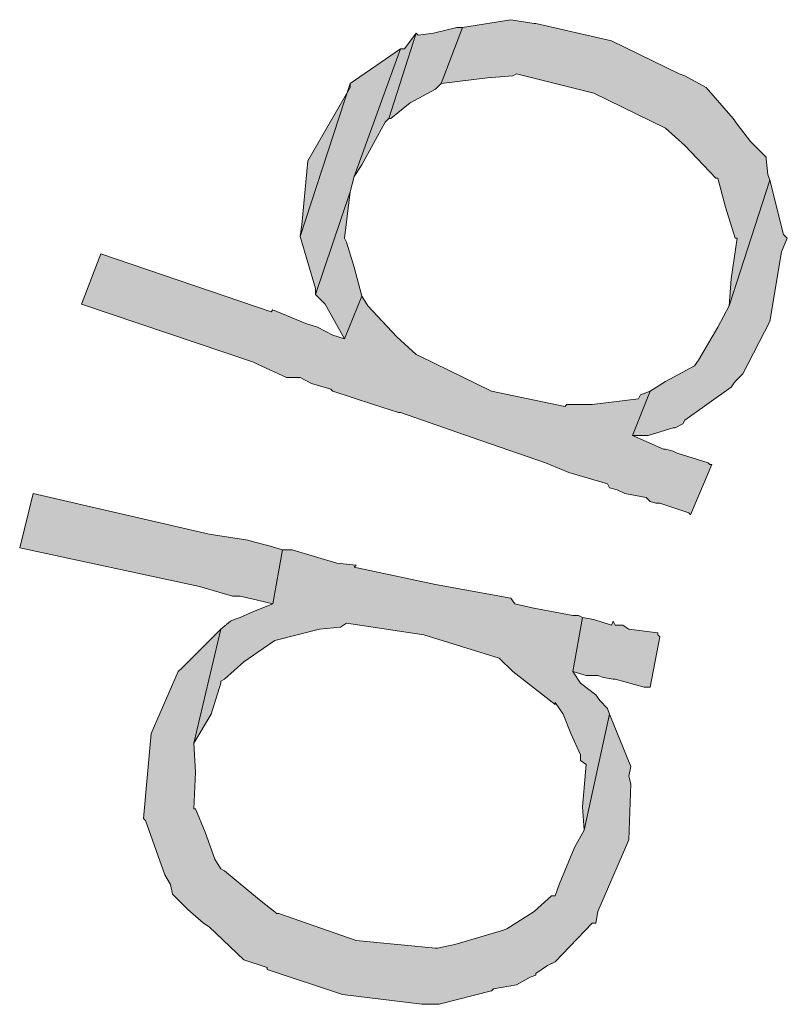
# Model space of a CAD drawing. Header units: millimetres. Extents: x -15 to 226, y -21 to 63.
# Tile 49 of 62: x 196.811 to 197.208, y -14.74 to -14.231. Entities that reach past the tile are written whole.
import ezdxf

# ---------------------------------------------------------------- set-up
doc = ezdxf.new("R2010")
doc.units = ezdxf.units.MM
doc.layers.add('STEMPEL', color=7, linetype='Continuous')

# ---------------------------------------------------------------- blocks, each defined once
blk = doc.blocks.new('2411')
at = {"layer": 'STEMPEL'}
for points in [[(-26.757, 5.104), (-26.758, 5.09), (-26.737, 5.155), (-26.738, 5.158), (-26.739, 5.166), (-26.739, 5.167), (-26.747, 5.175), (-26.754, 5.184), (-26.756, 5.187), (-26.77, 5.203), (-26.781, 5.209), (-26.784, 5.21), (-26.819, 5.227), (-26.858, 5.236), (-26.859, 5.236), (-26.871, 5.238), (-26.896, 5.234), (-26.907, 5.205), (-26.883, 5.208), (-26.87, 5.209), (-26.868, 5.21), (-26.828, 5.2), (-26.791, 5.182), (-26.781, 5.173), (-26.765, 5.156), (-26.764, 5.156), (-26.76, 5.141), (-26.755, 5.125), (-26.754, 5.125)], [(-26.757, 5.104), (-26.758, 5.09), (-26.737, 5.155), (-26.738, 5.158), (-26.739, 5.166), (-26.739, 5.167), (-26.747, 5.175), (-26.754, 5.184), (-26.756, 5.187), (-26.77, 5.203), (-26.781, 5.209), (-26.784, 5.21), (-26.819, 5.227), (-26.858, 5.236), (-26.859, 5.236), (-26.871, 5.238), (-26.896, 5.234), (-26.907, 5.205), (-26.883, 5.208), (-26.87, 5.209), (-26.868, 5.21), (-26.828, 5.2), (-26.791, 5.182), (-26.781, 5.173), (-26.765, 5.156), (-26.764, 5.156), (-26.76, 5.141), (-26.755, 5.125), (-26.754, 5.125)], [(-26.91, 5.202), (-26.907, 5.205), (-26.896, 5.234), (-26.899, 5.234), (-26.911, 5.231), (-26.919, 5.23), (-26.92, 5.231), (-26.934, 5.187), (-26.933, 5.187), (-26.923, 5.195)], [(-26.91, 5.202), (-26.907, 5.205), (-26.896, 5.234), (-26.899, 5.234), (-26.911, 5.231), (-26.919, 5.23), (-26.92, 5.231), (-26.934, 5.187), (-26.933, 5.187), (-26.923, 5.195)], [(-26.936, 5.185), (-26.934, 5.187), (-26.92, 5.231), (-26.926, 5.223), (-26.928, 5.223), (-26.952, 5.157), (-26.948, 5.163)], [(-26.936, 5.185), (-26.934, 5.187), (-26.92, 5.231), (-26.926, 5.223), (-26.928, 5.223), (-26.952, 5.157), (-26.948, 5.163)], [(-26.972, 5.099), (-26.972, 5.096), (-26.954, 5.149), (-26.952, 5.157), (-26.928, 5.223), (-26.954, 5.205), (-26.98, 5.126)], [(-26.972, 5.099), (-26.972, 5.096), (-26.954, 5.149), (-26.952, 5.157), (-26.928, 5.223), (-26.954, 5.205), (-26.98, 5.126)], [(-26.979, 5.132), (-26.98, 5.126), (-26.954, 5.205), (-26.954, 5.203), (-26.976, 5.165)], [(-26.979, 5.132), (-26.98, 5.126), (-26.954, 5.205), (-26.954, 5.203), (-26.976, 5.165)], [(-26.751, 5.055), (-26.737, 5.082), (-26.731, 5.118), (-26.728, 5.125), (-26.73, 5.127), (-26.737, 5.155), (-26.758, 5.09), (-26.764, 5.079), (-26.774, 5.062), (-26.776, 5.059), (-26.791, 5.051), (-26.799, 5.046), (-26.808, 5.023), (-26.8, 5.023), (-26.787, 5.027), (-26.786, 5.027), (-26.782, 5.029), (-26.781, 5.031), (-26.757, 5.048), (-26.755, 5.051)], [(-26.751, 5.055), (-26.737, 5.082), (-26.731, 5.118), (-26.728, 5.125), (-26.73, 5.127), (-26.737, 5.155), (-26.758, 5.09), (-26.764, 5.079), (-26.774, 5.062), (-26.776, 5.059), (-26.791, 5.051), (-26.799, 5.046), (-26.808, 5.023), (-26.8, 5.023), (-26.787, 5.027), (-26.786, 5.027), (-26.782, 5.029), (-26.781, 5.031), (-26.757, 5.048), (-26.755, 5.051)], [(-26.962, 5.082), (-26.957, 5.073), (-26.948, 5.095), (-26.952, 5.11), (-26.956, 5.123), (-26.957, 5.125), (-26.954, 5.149), (-26.972, 5.096), (-26.967, 5.091)], [(-26.962, 5.082), (-26.957, 5.073), (-26.948, 5.095), (-26.952, 5.11), (-26.956, 5.123), (-26.957, 5.125), (-26.954, 5.149), (-26.972, 5.096), (-26.967, 5.091)], [(-26.778, 4.982), (-26.767, 5.008), (-26.768, 5.008), (-26.769, 5.009), (-26.785, 5.014), (-26.787, 5.015), (-26.791, 5.016), (-26.792, 5.016), (-26.801, 5.02), (-26.808, 5.023), (-26.799, 5.046), (-26.804, 5.044), (-26.805, 5.042), (-26.829, 5.039), (-26.842, 5.039), (-26.843, 5.038), (-26.881, 5.046), (-26.918, 5.064), (-26.92, 5.065), (-26.93, 5.074), (-26.945, 5.09), (-26.948, 5.095), (-26.957, 5.073), (-26.963, 5.075), (-26.971, 5.079), (-26.977, 5.081), (-26.994, 5.088), (-26.995, 5.087), (-27.083, 5.117), (-27.093, 5.091), (-27.004, 5.061), (-27.002, 5.06), (-26.987, 5.053), (-26.981, 5.053), (-26.98, 5.053), (-26.974, 5.05), (-26.964, 5.047), (-26.963, 5.046), (-26.942, 5.039), (-26.929, 5.035), (-26.928, 5.035), (-26.891, 5.022), (-26.853, 5.009), (-26.851, 5.008), (-26.841, 5.004), (-26.821, 4.998), (-26.82, 4.996), (-26.816, 4.995), (-26.812, 4.993), (-26.801, 4.991), (-26.799, 4.989), (-26.796, 4.988), (-26.794, 4.988), (-26.779, 4.983)], [(-26.778, 4.982), (-26.767, 5.008), (-26.768, 5.008), (-26.769, 5.009), (-26.785, 5.014), (-26.787, 5.015), (-26.791, 5.016), (-26.792, 5.016), (-26.801, 5.02), (-26.808, 5.023), (-26.799, 5.046), (-26.804, 5.044), (-26.805, 5.042), (-26.829, 5.039), (-26.842, 5.039), (-26.843, 5.038), (-26.881, 5.046), (-26.918, 5.064), (-26.92, 5.065), (-26.93, 5.074), (-26.945, 5.09), (-26.948, 5.095), (-26.957, 5.073), (-26.963, 5.075), (-26.971, 5.079), (-26.977, 5.081), (-26.994, 5.088), (-26.995, 5.087), (-27.083, 5.117), (-27.093, 5.091), (-27.004, 5.061), (-27.002, 5.06), (-26.987, 5.053), (-26.981, 5.053), (-26.98, 5.053), (-26.974, 5.05), (-26.964, 5.047), (-26.963, 5.046), (-26.942, 5.039), (-26.929, 5.035), (-26.928, 5.035), (-26.891, 5.022), (-26.853, 5.009), (-26.851, 5.008), (-26.841, 5.004), (-26.821, 4.998), (-26.82, 4.996), (-26.816, 4.995), (-26.812, 4.993), (-26.801, 4.991), (-26.799, 4.989), (-26.796, 4.988), (-26.794, 4.988), (-26.779, 4.983)], [(-27.002, 4.938), (-26.994, 4.936), (-26.989, 4.964), (-26.996, 4.966), (-27.004, 4.968), (-27.007, 4.969), (-27.027, 4.972), (-27.118, 4.993), (-27.125, 4.965), (-27.032, 4.945), (-27.015, 4.94), (-27.012, 4.94), (-27.011, 4.94)], [(-27.002, 4.938), (-26.994, 4.936), (-26.989, 4.964), (-26.996, 4.966), (-27.004, 4.968), (-27.007, 4.969), (-27.027, 4.972), (-27.118, 4.993), (-27.125, 4.965), (-27.032, 4.945), (-27.015, 4.94), (-27.012, 4.94), (-27.011, 4.94)], [(-26.834, 4.831), (-26.833, 4.819), (-26.82, 4.879), (-26.821, 4.882), (-26.825, 4.886), (-26.827, 4.889), (-26.835, 4.895), (-26.839, 4.901), (-26.834, 4.929), (-26.836, 4.93), (-26.839, 4.93), (-26.86, 4.934), (-26.869, 4.936), (-26.871, 4.939), (-26.91, 4.946), (-26.952, 4.955), (-26.951, 4.956), (-26.961, 4.957), (-26.984, 4.964), (-26.989, 4.964), (-26.994, 4.936), (-27.004, 4.932), (-27.011, 4.929), (-27.014, 4.928), (-27.016, 4.927), (-27.021, 4.923), (-27.035, 4.864), (-27.026, 4.879), (-27.021, 4.895), (-27.021, 4.896), (-27.019, 4.897), (-27.009, 4.906), (-26.999, 4.913), (-26.993, 4.917), (-26.97, 4.923), (-26.959, 4.924), (-26.956, 4.926), (-26.916, 4.92), (-26.877, 4.908), (-26.87, 4.901), (-26.848, 4.884), (-26.848, 4.885), (-26.844, 4.879), (-26.84, 4.869), (-26.835, 4.858), (-26.835, 4.855), (-26.832, 4.853)], [(-26.834, 4.831), (-26.833, 4.819), (-26.82, 4.879), (-26.821, 4.882), (-26.825, 4.886), (-26.827, 4.889), (-26.835, 4.895), (-26.839, 4.901), (-26.834, 4.929), (-26.836, 4.93), (-26.839, 4.93), (-26.86, 4.934), (-26.869, 4.936), (-26.871, 4.939), (-26.91, 4.946), (-26.952, 4.955), (-26.951, 4.956), (-26.961, 4.957), (-26.984, 4.964), (-26.989, 4.964), (-26.994, 4.936), (-27.004, 4.932), (-27.011, 4.929), (-27.014, 4.928), (-27.016, 4.927), (-27.021, 4.923), (-27.035, 4.864), (-27.026, 4.879), (-27.021, 4.895), (-27.021, 4.896), (-27.019, 4.897), (-27.009, 4.906), (-26.999, 4.913), (-26.993, 4.917), (-26.97, 4.923), (-26.959, 4.924), (-26.956, 4.926), (-26.916, 4.92), (-26.877, 4.908), (-26.87, 4.901), (-26.848, 4.884), (-26.848, 4.885), (-26.844, 4.879), (-26.84, 4.869), (-26.835, 4.858), (-26.835, 4.855), (-26.832, 4.853)], [(-26.799, 4.893), (-26.794, 4.919), (-26.795, 4.92), (-26.795, 4.921), (-26.81, 4.923), (-26.813, 4.925), (-26.817, 4.925), (-26.818, 4.927), (-26.819, 4.925), (-26.828, 4.928), (-26.834, 4.929), (-26.839, 4.901), (-26.832, 4.899), (-26.826, 4.899), (-26.823, 4.898), (-26.818, 4.897), (-26.817, 4.897), (-26.802, 4.893)], [(-26.799, 4.893), (-26.794, 4.919), (-26.795, 4.92), (-26.795, 4.921), (-26.81, 4.923), (-26.813, 4.925), (-26.817, 4.925), (-26.818, 4.927), (-26.819, 4.925), (-26.828, 4.928), (-26.834, 4.929), (-26.839, 4.901), (-26.832, 4.899), (-26.826, 4.899), (-26.823, 4.898), (-26.818, 4.897), (-26.817, 4.897), (-26.802, 4.893)], [(-26.826, 4.777), (-26.81, 4.814), (-26.809, 4.843), (-26.81, 4.847), (-26.809, 4.852), (-26.82, 4.879), (-26.833, 4.819), (-26.838, 4.81), (-26.846, 4.791), (-26.848, 4.785), (-26.85, 4.785), (-26.859, 4.777), (-26.873, 4.768), (-26.876, 4.767), (-26.9, 4.76), (-26.909, 4.758), (-26.91, 4.758), (-26.951, 4.762), (-26.991, 4.776), (-26.992, 4.776), (-27.001, 4.783), (-27.019, 4.798), (-27.021, 4.799), (-27.024, 4.804), (-27.029, 4.818), (-27.034, 4.83), (-27.035, 4.83), (-27.034, 4.849), (-27.035, 4.864), (-27.021, 4.923), (-27.041, 4.903), (-27.043, 4.901), (-27.057, 4.869), (-27.061, 4.825), (-27.06, 4.824), (-27.05, 4.796), (-27.047, 4.791), (-27.046, 4.786), (-27.044, 4.784), (-27.038, 4.778), (-27.03, 4.771), (-27.027, 4.769), (-27.009, 4.752), (-26.997, 4.748), (-26.997, 4.747), (-26.958, 4.734), (-26.917, 4.729), (-26.908, 4.729), (-26.881, 4.736), (-26.88, 4.737), (-26.868, 4.739), (-26.861, 4.743), (-26.858, 4.744), (-26.858, 4.745), (-26.852, 4.749), (-26.848, 4.751), (-26.829, 4.771), (-26.827, 4.771)], [(-26.826, 4.777), (-26.81, 4.814), (-26.809, 4.843), (-26.81, 4.847), (-26.809, 4.852), (-26.82, 4.879), (-26.833, 4.819), (-26.838, 4.81), (-26.846, 4.791), (-26.848, 4.785), (-26.85, 4.785), (-26.859, 4.777), (-26.873, 4.768), (-26.876, 4.767), (-26.9, 4.76), (-26.909, 4.758), (-26.91, 4.758), (-26.951, 4.762), (-26.991, 4.776), (-26.992, 4.776), (-27.001, 4.783), (-27.019, 4.798), (-27.021, 4.799), (-27.024, 4.804), (-27.029, 4.818), (-27.034, 4.83), (-27.035, 4.83), (-27.034, 4.849), (-27.035, 4.864), (-27.021, 4.923), (-27.041, 4.903), (-27.043, 4.901), (-27.057, 4.869), (-27.061, 4.825), (-27.06, 4.824), (-27.05, 4.796), (-27.047, 4.791), (-27.046, 4.786), (-27.044, 4.784), (-27.038, 4.778), (-27.03, 4.771), (-27.027, 4.769), (-27.009, 4.752), (-26.997, 4.748), (-26.997, 4.747), (-26.958, 4.734), (-26.917, 4.729), (-26.908, 4.729), (-26.881, 4.736), (-26.88, 4.737), (-26.868, 4.739), (-26.861, 4.743), (-26.858, 4.744), (-26.858, 4.745), (-26.852, 4.749), (-26.848, 4.751), (-26.829, 4.771), (-26.827, 4.771)], [(-26.826, 4.777), (-26.81, 4.814), (-26.809, 4.843), (-26.81, 4.847), (-26.809, 4.852), (-26.82, 4.879), (-26.833, 4.819), (-26.838, 4.81), (-26.846, 4.791), (-26.848, 4.785), (-26.85, 4.785), (-26.859, 4.777), (-26.873, 4.768), (-26.876, 4.767), (-26.9, 4.76), (-26.909, 4.758), (-26.91, 4.758), (-26.951, 4.762), (-26.991, 4.776), (-26.992, 4.776), (-27.001, 4.783), (-27.019, 4.798), (-27.021, 4.799), (-27.024, 4.804), (-27.029, 4.818), (-27.034, 4.83), (-27.035, 4.83), (-27.034, 4.849), (-27.035, 4.864), (-27.021, 4.923), (-27.041, 4.903), (-27.043, 4.901), (-27.057, 4.869), (-27.061, 4.825), (-27.06, 4.824), (-27.05, 4.796), (-27.047, 4.791), (-27.046, 4.786), (-27.044, 4.784), (-27.038, 4.778), (-27.03, 4.771), (-27.027, 4.769), (-27.009, 4.752), (-26.997, 4.748), (-26.997, 4.747), (-26.958, 4.734), (-26.917, 4.729), (-26.908, 4.729), (-26.881, 4.736), (-26.88, 4.737), (-26.868, 4.739), (-26.861, 4.743), (-26.858, 4.744), (-26.858, 4.745), (-26.852, 4.749), (-26.848, 4.751), (-26.829, 4.771), (-26.827, 4.771)]]:
    blk.add_hatch(color=1, dxfattribs=at).paths.add_polyline_path(points)
at = {"layer": 'STEMPEL', "color": 1, "linetype": 'Continuous', "lineweight": 13, "flags": 128}
for points in [[(-26.757, 5.104), (-26.758, 5.09), (-26.737, 5.155), (-26.738, 5.158), (-26.739, 5.166), (-26.739, 5.167), (-26.739, 5.167), (-26.747, 5.175), (-26.747, 5.175), (-26.754, 5.184), (-26.756, 5.187), (-26.77, 5.203), (-26.781, 5.209), (-26.784, 5.21), (-26.819, 5.227), (-26.819, 5.227), (-26.858, 5.236), (-26.859, 5.236), (-26.871, 5.238), (-26.896, 5.234), (-26.907, 5.205), (-26.883, 5.208), (-26.87, 5.209), (-26.868, 5.21), (-26.828, 5.2), (-26.828, 5.2), (-26.791, 5.182), (-26.791, 5.182), (-26.781, 5.173), (-26.765, 5.156), (-26.764, 5.156), (-26.76, 5.141), (-26.755, 5.125), (-26.755, 5.125), (-26.754, 5.125), (-26.757, 5.104)], [(-26.757, 5.104), (-26.758, 5.09), (-26.737, 5.155), (-26.738, 5.158), (-26.739, 5.166), (-26.739, 5.167), (-26.739, 5.167), (-26.747, 5.175), (-26.747, 5.175), (-26.754, 5.184), (-26.756, 5.187), (-26.77, 5.203), (-26.781, 5.209), (-26.784, 5.21), (-26.819, 5.227), (-26.819, 5.227), (-26.858, 5.236), (-26.859, 5.236), (-26.871, 5.238), (-26.896, 5.234), (-26.907, 5.205), (-26.883, 5.208), (-26.87, 5.209), (-26.868, 5.21), (-26.828, 5.2), (-26.828, 5.2), (-26.791, 5.182), (-26.791, 5.182), (-26.781, 5.173), (-26.765, 5.156), (-26.764, 5.156), (-26.76, 5.141), (-26.755, 5.125), (-26.755, 5.125), (-26.754, 5.125), (-26.757, 5.104)], [(-26.91, 5.202), (-26.907, 5.205), (-26.896, 5.234), (-26.899, 5.234), (-26.911, 5.231), (-26.919, 5.23), (-26.92, 5.231), (-26.934, 5.187), (-26.933, 5.187), (-26.923, 5.195), (-26.91, 5.202)], [(-26.91, 5.202), (-26.907, 5.205), (-26.896, 5.234), (-26.899, 5.234), (-26.911, 5.231), (-26.919, 5.23), (-26.92, 5.231), (-26.934, 5.187), (-26.933, 5.187), (-26.923, 5.195), (-26.91, 5.202)], [(-26.936, 5.185), (-26.934, 5.187), (-26.92, 5.231), (-26.92, 5.231), (-26.926, 5.223), (-26.928, 5.223), (-26.952, 5.157), (-26.948, 5.163), (-26.936, 5.185)], [(-26.936, 5.185), (-26.934, 5.187), (-26.92, 5.231), (-26.92, 5.231), (-26.926, 5.223), (-26.928, 5.223), (-26.952, 5.157), (-26.948, 5.163), (-26.936, 5.185)], [(-26.972, 5.099), (-26.972, 5.096), (-26.954, 5.149), (-26.952, 5.157), (-26.928, 5.223), (-26.954, 5.205), (-26.98, 5.126), (-26.972, 5.099)], [(-26.972, 5.099), (-26.972, 5.096), (-26.954, 5.149), (-26.952, 5.157), (-26.928, 5.223), (-26.954, 5.205), (-26.98, 5.126), (-26.972, 5.099)], [(-26.979, 5.132), (-26.98, 5.126), (-26.954, 5.205), (-26.954, 5.203), (-26.976, 5.165), (-26.979, 5.132)], [(-26.979, 5.132), (-26.98, 5.126), (-26.954, 5.205), (-26.954, 5.203), (-26.976, 5.165), (-26.979, 5.132)], [(-26.751, 5.055), (-26.737, 5.082), (-26.731, 5.118), (-26.728, 5.125), (-26.73, 5.127), (-26.737, 5.155), (-26.758, 5.09), (-26.764, 5.079), (-26.774, 5.062), (-26.776, 5.059), (-26.776, 5.059), (-26.791, 5.051), (-26.799, 5.046), (-26.808, 5.023), (-26.8, 5.023), (-26.787, 5.027), (-26.787, 5.027), (-26.786, 5.027), (-26.782, 5.029), (-26.781, 5.031), (-26.757, 5.048), (-26.755, 5.051), (-26.751, 5.055)], [(-26.751, 5.055), (-26.737, 5.082), (-26.731, 5.118), (-26.728, 5.125), (-26.73, 5.127), (-26.737, 5.155), (-26.758, 5.09), (-26.764, 5.079), (-26.774, 5.062), (-26.776, 5.059), (-26.776, 5.059), (-26.791, 5.051), (-26.799, 5.046), (-26.808, 5.023), (-26.8, 5.023), (-26.787, 5.027), (-26.787, 5.027), (-26.786, 5.027), (-26.782, 5.029), (-26.781, 5.031), (-26.757, 5.048), (-26.755, 5.051), (-26.751, 5.055)], [(-26.962, 5.082), (-26.957, 5.073), (-26.948, 5.095), (-26.952, 5.11), (-26.956, 5.123), (-26.956, 5.123), (-26.957, 5.125), (-26.954, 5.149), (-26.972, 5.096), (-26.967, 5.091), (-26.967, 5.091), (-26.967, 5.091), (-26.962, 5.082)], [(-26.962, 5.082), (-26.957, 5.073), (-26.948, 5.095), (-26.952, 5.11), (-26.956, 5.123), (-26.956, 5.123), (-26.957, 5.125), (-26.954, 5.149), (-26.972, 5.096), (-26.967, 5.091), (-26.967, 5.091), (-26.967, 5.091), (-26.962, 5.082)], [(-26.778, 4.982), (-26.778, 4.982), (-26.767, 5.008), (-26.768, 5.008), (-26.769, 5.009), (-26.785, 5.014), (-26.787, 5.015), (-26.791, 5.016), (-26.792, 5.016), (-26.792, 5.016), (-26.801, 5.02), (-26.808, 5.023), (-26.799, 5.046), (-26.804, 5.044), (-26.805, 5.042), (-26.829, 5.039), (-26.842, 5.039), (-26.843, 5.038), (-26.881, 5.046), (-26.881, 5.046), (-26.918, 5.064), (-26.92, 5.065), (-26.93, 5.074), (-26.945, 5.09), (-26.948, 5.095), (-26.957, 5.073), (-26.963, 5.075), (-26.971, 5.079), (-26.971, 5.079), (-26.971, 5.079), (-26.977, 5.081), (-26.994, 5.088), (-26.995, 5.087), (-27.083, 5.117), (-27.093, 5.091), (-27.004, 5.061), (-27.002, 5.06), (-26.987, 5.053), (-26.981, 5.053), (-26.98, 5.053), (-26.98, 5.053), (-26.974, 5.05), (-26.964, 5.047), (-26.963, 5.046), (-26.942, 5.039), (-26.929, 5.035), (-26.928, 5.035), (-26.891, 5.022), (-26.891, 5.022), (-26.853, 5.009), (-26.851, 5.008), (-26.841, 5.004), (-26.821, 4.998), (-26.82, 4.996), (-26.816, 4.995), (-26.812, 4.993), (-26.801, 4.991), (-26.801, 4.991), (-26.799, 4.989), (-26.796, 4.988), (-26.794, 4.988), (-26.779, 4.983), (-26.778, 4.982)], [(-26.778, 4.982), (-26.778, 4.982), (-26.767, 5.008), (-26.768, 5.008), (-26.769, 5.009), (-26.785, 5.014), (-26.787, 5.015), (-26.791, 5.016), (-26.792, 5.016), (-26.792, 5.016), (-26.801, 5.02), (-26.808, 5.023), (-26.799, 5.046), (-26.804, 5.044), (-26.805, 5.042), (-26.829, 5.039), (-26.842, 5.039), (-26.843, 5.038), (-26.881, 5.046), (-26.881, 5.046), (-26.918, 5.064), (-26.92, 5.065), (-26.93, 5.074), (-26.945, 5.09), (-26.948, 5.095), (-26.957, 5.073), (-26.963, 5.075), (-26.971, 5.079), (-26.971, 5.079), (-26.971, 5.079), (-26.977, 5.081), (-26.994, 5.088), (-26.995, 5.087), (-27.083, 5.117), (-27.093, 5.091), (-27.004, 5.061), (-27.002, 5.06), (-26.987, 5.053), (-26.981, 5.053), (-26.98, 5.053), (-26.98, 5.053), (-26.974, 5.05), (-26.964, 5.047), (-26.963, 5.046), (-26.942, 5.039), (-26.929, 5.035), (-26.928, 5.035), (-26.891, 5.022), (-26.891, 5.022), (-26.853, 5.009), (-26.851, 5.008), (-26.841, 5.004), (-26.821, 4.998), (-26.82, 4.996), (-26.816, 4.995), (-26.812, 4.993), (-26.801, 4.991), (-26.801, 4.991), (-26.799, 4.989), (-26.796, 4.988), (-26.794, 4.988), (-26.779, 4.983), (-26.778, 4.982)], [(-27.002, 4.938), (-26.994, 4.936), (-26.989, 4.964), (-26.996, 4.966), (-27.004, 4.968), (-27.004, 4.968), (-27.004, 4.968), (-27.007, 4.969), (-27.027, 4.972), (-27.027, 4.972), (-27.118, 4.993), (-27.125, 4.965), (-27.032, 4.945), (-27.032, 4.945), (-27.015, 4.94), (-27.012, 4.94), (-27.011, 4.94), (-27.011, 4.94), (-27.002, 4.938)], [(-27.002, 4.938), (-26.994, 4.936), (-26.989, 4.964), (-26.996, 4.966), (-27.004, 4.968), (-27.004, 4.968), (-27.004, 4.968), (-27.007, 4.969), (-27.027, 4.972), (-27.027, 4.972), (-27.118, 4.993), (-27.125, 4.965), (-27.032, 4.945), (-27.032, 4.945), (-27.015, 4.94), (-27.012, 4.94), (-27.011, 4.94), (-27.011, 4.94), (-27.002, 4.938)], [(-26.834, 4.831), (-26.833, 4.819), (-26.82, 4.879), (-26.821, 4.882), (-26.825, 4.886), (-26.825, 4.886), (-26.827, 4.889), (-26.835, 4.895), (-26.839, 4.901), (-26.834, 4.929), (-26.836, 4.93), (-26.839, 4.93), (-26.86, 4.934), (-26.869, 4.936), (-26.871, 4.939), (-26.91, 4.946), (-26.91, 4.946), (-26.952, 4.955), (-26.951, 4.956), (-26.961, 4.957), (-26.984, 4.964), (-26.984, 4.964), (-26.989, 4.964), (-26.994, 4.936), (-27.004, 4.932), (-27.011, 4.929), (-27.014, 4.928), (-27.014, 4.928), (-27.016, 4.927), (-27.021, 4.923), (-27.035, 4.864), (-27.026, 4.879), (-27.021, 4.895), (-27.021, 4.896), (-27.019, 4.897), (-27.009, 4.906), (-26.999, 4.913), (-26.993, 4.917), (-26.993, 4.917), (-26.97, 4.923), (-26.959, 4.924), (-26.956, 4.926), (-26.916, 4.92), (-26.916, 4.92), (-26.877, 4.908), (-26.877, 4.908), (-26.87, 4.901), (-26.848, 4.884), (-26.848, 4.885), (-26.844, 4.879), (-26.84, 4.869), (-26.835, 4.858), (-26.835, 4.855), (-26.832, 4.853), (-26.834, 4.831)], [(-26.834, 4.831), (-26.833, 4.819), (-26.82, 4.879), (-26.821, 4.882), (-26.825, 4.886), (-26.825, 4.886), (-26.827, 4.889), (-26.835, 4.895), (-26.839, 4.901), (-26.834, 4.929), (-26.836, 4.93), (-26.839, 4.93), (-26.86, 4.934), (-26.869, 4.936), (-26.871, 4.939), (-26.91, 4.946), (-26.91, 4.946), (-26.952, 4.955), (-26.951, 4.956), (-26.961, 4.957), (-26.984, 4.964), (-26.984, 4.964), (-26.989, 4.964), (-26.994, 4.936), (-27.004, 4.932), (-27.011, 4.929), (-27.014, 4.928), (-27.014, 4.928), (-27.016, 4.927), (-27.021, 4.923), (-27.035, 4.864), (-27.026, 4.879), (-27.021, 4.895), (-27.021, 4.896), (-27.019, 4.897), (-27.009, 4.906), (-26.999, 4.913), (-26.993, 4.917), (-26.993, 4.917), (-26.97, 4.923), (-26.959, 4.924), (-26.956, 4.926), (-26.916, 4.92), (-26.916, 4.92), (-26.877, 4.908), (-26.877, 4.908), (-26.87, 4.901), (-26.848, 4.884), (-26.848, 4.885), (-26.844, 4.879), (-26.84, 4.869), (-26.835, 4.858), (-26.835, 4.855), (-26.832, 4.853), (-26.834, 4.831)], [(-26.799, 4.893), (-26.799, 4.893), (-26.794, 4.919), (-26.795, 4.92), (-26.795, 4.921), (-26.81, 4.923), (-26.813, 4.925), (-26.817, 4.925), (-26.818, 4.927), (-26.819, 4.925), (-26.828, 4.928), (-26.834, 4.929), (-26.839, 4.901), (-26.832, 4.899), (-26.826, 4.899), (-26.823, 4.898), (-26.823, 4.898), (-26.818, 4.897), (-26.817, 4.897), (-26.802, 4.893), (-26.799, 4.893)], [(-26.799, 4.893), (-26.799, 4.893), (-26.794, 4.919), (-26.795, 4.92), (-26.795, 4.921), (-26.81, 4.923), (-26.813, 4.925), (-26.817, 4.925), (-26.818, 4.927), (-26.819, 4.925), (-26.828, 4.928), (-26.834, 4.929), (-26.839, 4.901), (-26.832, 4.899), (-26.826, 4.899), (-26.823, 4.898), (-26.823, 4.898), (-26.818, 4.897), (-26.817, 4.897), (-26.802, 4.893), (-26.799, 4.893)], [(-26.826, 4.777), (-26.81, 4.814), (-26.809, 4.843), (-26.81, 4.847), (-26.809, 4.852), (-26.82, 4.879), (-26.833, 4.819), (-26.838, 4.81), (-26.846, 4.791), (-26.848, 4.785), (-26.85, 4.785), (-26.859, 4.777), (-26.873, 4.768), (-26.873, 4.768), (-26.876, 4.767), (-26.9, 4.76), (-26.909, 4.758), (-26.91, 4.758), (-26.951, 4.762), (-26.951, 4.762), (-26.991, 4.776), (-26.992, 4.776), (-27.001, 4.783), (-27.019, 4.798), (-27.021, 4.799), (-27.024, 4.804), (-27.029, 4.818), (-27.034, 4.83), (-27.035, 4.83), (-27.035, 4.83), (-27.034, 4.849), (-27.034, 4.849), (-27.035, 4.864), (-27.021, 4.923), (-27.041, 4.903), (-27.043, 4.901), (-27.057, 4.869), (-27.057, 4.869), (-27.061, 4.825), (-27.06, 4.824), (-27.05, 4.796), (-27.047, 4.791), (-27.046, 4.786), (-27.046, 4.786), (-27.044, 4.784), (-27.038, 4.778), (-27.03, 4.771), (-27.027, 4.769), (-27.027, 4.769), (-27.009, 4.752), (-26.997, 4.748), (-26.997, 4.747), (-26.958, 4.734), (-26.958, 4.734), (-26.917, 4.729), (-26.917, 4.729), (-26.908, 4.729), (-26.881, 4.736), (-26.88, 4.737), (-26.868, 4.739), (-26.861, 4.743), (-26.858, 4.744), (-26.858, 4.745), (-26.852, 4.749), (-26.848, 4.751), (-26.829, 4.771), (-26.827, 4.771), (-26.826, 4.777)], [(-26.826, 4.777), (-26.81, 4.814), (-26.809, 4.843), (-26.81, 4.847), (-26.809, 4.852), (-26.82, 4.879), (-26.833, 4.819), (-26.838, 4.81), (-26.846, 4.791), (-26.848, 4.785), (-26.85, 4.785), (-26.859, 4.777), (-26.873, 4.768), (-26.873, 4.768), (-26.876, 4.767), (-26.9, 4.76), (-26.909, 4.758), (-26.91, 4.758), (-26.951, 4.762), (-26.951, 4.762), (-26.991, 4.776), (-26.992, 4.776), (-27.001, 4.783), (-27.019, 4.798), (-27.021, 4.799), (-27.024, 4.804), (-27.029, 4.818), (-27.034, 4.83), (-27.035, 4.83), (-27.035, 4.83), (-27.034, 4.849), (-27.034, 4.849), (-27.035, 4.864), (-27.021, 4.923), (-27.041, 4.903), (-27.043, 4.901), (-27.057, 4.869), (-27.057, 4.869), (-27.061, 4.825), (-27.06, 4.824), (-27.05, 4.796), (-27.047, 4.791), (-27.046, 4.786), (-27.046, 4.786), (-27.044, 4.784), (-27.038, 4.778), (-27.03, 4.771), (-27.027, 4.769), (-27.027, 4.769), (-27.009, 4.752), (-26.997, 4.748), (-26.997, 4.747), (-26.958, 4.734), (-26.958, 4.734), (-26.917, 4.729), (-26.917, 4.729), (-26.908, 4.729), (-26.881, 4.736), (-26.88, 4.737), (-26.868, 4.739), (-26.861, 4.743), (-26.858, 4.744), (-26.858, 4.745), (-26.852, 4.749), (-26.848, 4.751), (-26.829, 4.771), (-26.827, 4.771), (-26.826, 4.777)], [(-26.826, 4.777), (-26.81, 4.814), (-26.809, 4.843), (-26.81, 4.847), (-26.809, 4.852), (-26.82, 4.879), (-26.833, 4.819), (-26.838, 4.81), (-26.846, 4.791), (-26.848, 4.785), (-26.85, 4.785), (-26.859, 4.777), (-26.873, 4.768), (-26.873, 4.768), (-26.876, 4.767), (-26.9, 4.76), (-26.909, 4.758), (-26.91, 4.758), (-26.951, 4.762), (-26.951, 4.762), (-26.991, 4.776), (-26.992, 4.776), (-27.001, 4.783), (-27.019, 4.798), (-27.021, 4.799), (-27.024, 4.804), (-27.029, 4.818), (-27.034, 4.83), (-27.035, 4.83), (-27.035, 4.83), (-27.034, 4.849), (-27.034, 4.849), (-27.035, 4.864), (-27.021, 4.923), (-27.041, 4.903), (-27.043, 4.901), (-27.057, 4.869), (-27.057, 4.869), (-27.061, 4.825), (-27.06, 4.824), (-27.05, 4.796), (-27.047, 4.791), (-27.046, 4.786), (-27.046, 4.786), (-27.044, 4.784), (-27.038, 4.778), (-27.03, 4.771), (-27.027, 4.769), (-27.027, 4.769), (-27.009, 4.752), (-26.997, 4.748), (-26.997, 4.747), (-26.958, 4.734), (-26.958, 4.734), (-26.917, 4.729), (-26.917, 4.729), (-26.908, 4.729), (-26.881, 4.736), (-26.88, 4.737), (-26.868, 4.739), (-26.861, 4.743), (-26.858, 4.744), (-26.858, 4.745), (-26.852, 4.749), (-26.848, 4.751), (-26.829, 4.771), (-26.827, 4.771), (-26.826, 4.777)]]:
    blk.add_lwpolyline(points, dxfattribs=at)

msp = doc.modelspace()

# ---------------------------------------------------------------- block references
at = {"color": 1, "linetype": 'Continuous', "lineweight": 0}
msp.add_blockref('2411', (223.936, -19.469), dxfattribs=at)

doc.saveas('drawing.dxf')
